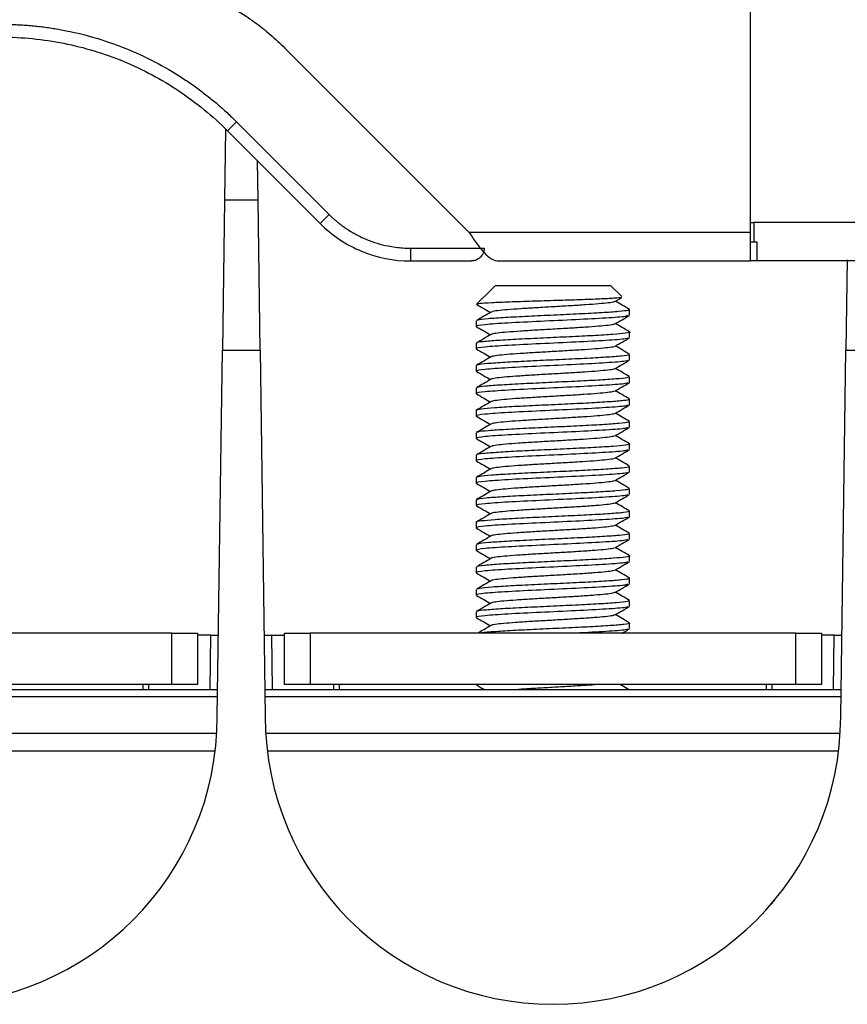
# Model space of a CAD drawing. Header units: millimetres. Extents: x 155473 to 158085, y 111018 to 114514.
# Tile 10 of 181: x 156872 to 156937, y 111979 to 112056. Entities that reach past the tile are written whole.
import ezdxf

# ---------------------------------------------------------------- set-up
doc = ezdxf.new("R2010")
doc.units = ezdxf.units.MM

msp = doc.modelspace()

# ---------------------------------------------------------------- linework, layer by layer
at = {"color": 7, "linetype": 'Continuous', "lineweight": 25}
for p, q in [((156929.169, 112039.106), (156929.169, 112058.862)), ((156892.756, 112053.498), (156907.148, 112039.106)), ((156888.968, 112047.741), (156888.26, 112047.034)), ((156888.968, 112047.741), (156896.216, 112040.492)), ((156888.11, 112047.157), (156888.033, 112041.596)), ((156888.26, 112047.034), (156895.509, 112039.785)), ((156890.654, 112041.596), (156890.611, 112044.683)), ((156888.033, 112041.596), (156887.869, 112029.871)), ((156890.654, 112041.596), (156888.033, 112041.596)), ((156890.818, 112029.871), (156890.654, 112041.596)), ((156896.216, 112040.492), (156895.509, 112039.785)), ((156929.419, 112039.856), (156929.419, 112038.356)), ((157066.011, 112039.856), (156929.419, 112039.856)), ((156907.148, 112039.106), (156929.169, 112039.106)), ((156929.669, 112038.356), (156929.669, 112036.856)), ((156902.58, 112037.856), (156908.338, 112037.856)), ((156902.58, 112037.856), (156902.58, 112036.856)), ((156902.58, 112036.856), (156907.338, 112036.856)), ((156909.504, 112036.856), (156929.169, 112036.856)), ((157065.761, 112036.856), (156929.669, 112036.856)), ((156936.716, 112036.952), (156936.617, 112029.871)), ((156908.853, 112034.583), (156907.766, 112033.496)), ((156909.217, 112034.946), (156908.853, 112034.583)), ((156909.217, 112034.946), (156909.82, 112034.946)), ((156909.82, 112034.946), (156918.217, 112034.946)), ((156919.098, 112034.065), (156918.217, 112034.946)), ((156918.555, 112033.68), (156919.082, 112033.985)), ((156907.743, 112033.465), (156907.758, 112033.459)), ((156919.717, 112032.614), (156919.717, 112033.049)), ((156907.717, 112032.175), (156907.717, 112031.739)), ((156919.717, 112030.864), (156919.717, 112031.3)), ((156907.717, 112030.424), (156907.717, 112029.989)), ((156887.469, 112001.246), (156887.869, 112029.871)), ((156887.869, 112029.871), (156890.818, 112029.871)), ((156890.818, 112029.871), (156891.218, 112001.246)), ((156936.218, 112001.246), (156936.617, 112029.871)), ((156936.617, 112029.871), (156939.566, 112029.871)), ((156919.717, 112029.114), (156919.717, 112029.549)), ((156907.717, 112028.675), (156907.717, 112028.239)), ((156919.717, 112027.364), (156919.717, 112027.799)), ((156907.717, 112026.924), (156907.717, 112026.489)), ((156919.717, 112025.614), (156919.717, 112026.05)), ((156907.717, 112025.175), (156907.717, 112024.739)), ((156919.717, 112023.864), (156919.717, 112024.299)), ((156907.717, 112023.425), (156907.717, 112022.989)), ((156919.717, 112022.114), (156919.717, 112022.55)), ((156907.717, 112021.674), (156907.717, 112021.239)), ((156919.717, 112020.364), (156919.717, 112020.799)), ((156907.717, 112019.925), (156907.717, 112019.489)), ((156919.717, 112018.614), (156919.717, 112019.049)), ((156907.717, 112018.174), (156907.717, 112017.739)), ((156919.717, 112016.864), (156919.717, 112017.3)), ((156907.717, 112016.425), (156907.717, 112015.989)), ((156919.717, 112015.114), (156919.717, 112015.549)), ((156907.717, 112014.675), (156907.717, 112014.239)), ((156919.717, 112013.364), (156919.717, 112013.8)), ((156907.717, 112012.924), (156907.717, 112012.489)), ((156919.717, 112011.614), (156919.717, 112012.049)), ((156907.717, 112011.175), (156907.717, 112010.739)), ((156919.717, 112009.864), (156919.717, 112010.299)), ((156907.717, 112009.424), (156907.717, 112008.989)), ((156919.717, 112008.114), (156919.717, 112008.55)), ((156883.922, 112007.756), (156845.922, 112007.756)), ((156883.922, 112003.756), (156883.922, 112007.756)), ((156883.922, 112007.756), (156885.922, 112007.756)), ((156885.922, 112007.756), (156885.922, 112003.756)), ((156886.972, 112007.606), (156885.922, 112007.606)), ((156886.913, 112003.356), (156886.972, 112007.606)), ((156886.972, 112007.606), (156887.558, 112007.606)), ((156891.129, 112007.606), (156891.715, 112007.606)), ((156891.715, 112007.606), (156891.774, 112003.356)), ((156891.715, 112007.606), (156892.722, 112007.606)), ((156892.722, 112003.756), (156892.722, 112007.756)), ((156892.722, 112007.756), (156894.722, 112007.756)), ((156894.722, 112007.756), (156894.722, 112003.756)), ((156932.722, 112007.756), (156894.722, 112007.756)), ((156932.722, 112003.756), (156932.722, 112007.756)), ((156932.722, 112007.756), (156934.722, 112007.756)), ((156934.722, 112007.756), (156934.722, 112003.756)), ((156935.721, 112007.606), (156934.722, 112007.606)), ((156935.661, 112003.356), (156935.721, 112007.606)), ((156935.721, 112007.606), (156936.306, 112007.606)), ((156883.922, 112003.756), (156845.922, 112003.756)), ((156882.099, 112003.756), (156882.092, 112003.356)), ((156885.922, 112003.756), (156883.922, 112003.756)), ((156894.722, 112003.756), (156892.722, 112003.756)), ((156932.722, 112003.756), (156894.722, 112003.756)), ((156896.595, 112003.356), (156896.588, 112003.756)), ((156907.717, 112003.756), (156907.717, 112003.739)), ((156907.729, 112003.739), (156907.762, 112003.716)), ((156930.847, 112003.756), (156930.84, 112003.356)), ((156934.722, 112003.756), (156932.722, 112003.756)), ((156842.44, 112003.356), (156887.499, 112003.356)), ((156887.491, 112002.795), (156842.448, 112002.795)), ((156891.188, 112003.356), (156936.247, 112003.356)), ((156936.239, 112002.795), (156891.196, 112002.795)), ((156842.508, 111999.932), (156887.431, 111999.932)), ((156891.256, 111999.932), (156936.179, 111999.932)), ((156887.304, 111998.528), (156842.634, 111998.528)), ((156936.053, 111998.528), (156891.382, 111998.528))]:
    msp.add_line(p, q, dxfattribs=at)
for centre in [(156864.969, 112001.246), (156913.718, 112001.246)]:
    msp.add_arc(centre, 22.5, 180, 0, dxfattribs=at)
for centre, major_axis, start_param, end_param in [((156882.988, 111973.678), (1.415, 81.022), 1.190894, 1.196205), ((156895.699, 111973.678), (-1.415, 81.022), 5.08698, 5.092291), ((156931.737, 111973.678), (1.415, 81.022), 1.190894, 1.196205)]:
    msp.add_ellipse(centre, major_axis=major_axis, ratio=0.024681, start_param=start_param, end_param=end_param, dxfattribs=at)
for points, knots in [([(156878.614, 112059.356), (156878.76, 112059.355), (156879.051, 112059.353), (156879.487, 112059.338), (156879.923, 112059.315), (156880.357, 112059.282), (156880.791, 112059.239), (156881.224, 112059.187), (156881.656, 112059.125), (156882.086, 112059.054), (156883.016, 112058.879), (156884.429, 112058.526), (156886.28, 112057.863), (156888.057, 112057.023), (156889.406, 112056.214), (156890.373, 112055.54), (156890.999, 112055.066), (156891.606, 112054.568), (156892.194, 112054.048), (156892.569, 112053.681), (156892.756, 112053.498)], [0, 0, 0, 0, 0.027842, 0.055638, 0.083402, 0.111147, 0.138886, 0.166633, 0.1944, 0.222202, 0.25005, 0.37501, 0.500005, 0.624965, 0.74996, 0.80004, 0.850007, 0.899937, 0.949909, 1, 1, 1, 1]), ([(156870.583, 112055.356), (156870.753, 112055.355), (156871.094, 112055.353), (156871.605, 112055.337), (156872.115, 112055.313), (156872.623, 112055.278), (156873.131, 112055.233), (156873.638, 112055.178), (156874.144, 112055.113), (156874.649, 112055.038), (156875.153, 112054.953), (156876.323, 112054.732), (156878.142, 112054.277), (156880.548, 112053.415), (156882.859, 112052.323), (156884.613, 112051.271), (156885.87, 112050.395), (156886.684, 112049.779), (156887.472, 112049.132), (156888.237, 112048.455), (156888.724, 112047.979), (156888.968, 112047.741)], [0, 0, 0, 0, 0.025061, 0.050083, 0.075077, 0.100053, 0.125019, 0.149986, 0.174962, 0.199959, 0.224986, 0.250051, 0.375015, 0.500006, 0.62497, 0.749961, 0.800042, 0.850009, 0.899939, 0.94991, 1, 1, 1, 1]), ([(156870.583, 112054.356), (156872.219, 112054.356), (156873.855, 112054.195), (156877.065, 112053.556), (156878.638, 112053.079), (156881.662, 112051.827), (156883.112, 112051.052), (156885.832, 112049.234), (156887.103, 112048.191), (156888.26, 112047.034)], [0, 0, 0, 0, 0.25, 0.25, 0.5, 0.5, 0.75, 0.75, 1, 1, 1, 1]), ([(156896.216, 112040.492), (156896.286, 112040.423), (156896.427, 112040.285), (156896.645, 112040.088), (156896.869, 112039.897), (156897.1, 112039.715), (156897.337, 112039.539), (156897.74, 112039.26), (156898.331, 112038.906), (156899.13, 112038.528), (156899.963, 112038.229), (156900.726, 112038.038), (156901.405, 112037.927), (156901.991, 112037.867), (156902.384, 112037.86), (156902.58, 112037.856)], [0, 0, 0, 0, 0.041739, 0.083393, 0.125007, 0.166625, 0.208292, 0.250053, 0.374996, 0.500017, 0.624959, 0.74998, 0.833363, 0.916583, 1, 1, 1, 1]), ([(156895.509, 112039.785), (156896.435, 112038.859), (156897.544, 112038.118), (156899.963, 112037.116), (156901.271, 112036.856), (156902.58, 112036.856)], [0, 0, 0, 0, 0.5, 0.5, 1, 1, 1, 1]), ([(156929.169, 112039.856), (156929.169, 112039.856), (156929.196, 112039.856), (156929.288, 112039.856), (156929.354, 112039.856), (156929.419, 112039.856)], [0, 0, 0, 0, 0.5, 0.5, 1, 1, 1, 1]), ([(156907.148, 112039.106), (156907.345, 112038.811), (156907.541, 112038.517), (156907.934, 112037.973), (156908.13, 112037.723), (156908.523, 112037.307), (156908.719, 112037.14), (156909.112, 112036.914), (156909.308, 112036.856), (156909.504, 112036.856)], [0, 0, 0, 0, 0.25, 0.25, 0.5, 0.5, 0.75, 0.75, 1, 1, 1, 1]), ([(156929.169, 112036.856), (156929.169, 112036.856), (156929.169, 112036.914), (156929.169, 112037.14), (156929.169, 112037.307), (156929.169, 112037.723), (156929.169, 112037.973), (156929.169, 112038.517), (156929.169, 112038.811), (156929.169, 112039.106)], [0, 0, 0, 0, 0.25, 0.25, 0.5, 0.5, 0.75, 0.75, 1, 1, 1, 1]), ([(156929.169, 112038.356), (156929.169, 112038.356), (156929.223, 112038.356), (156929.408, 112038.356), (156929.538, 112038.356), (156929.669, 112038.356)], [0, 0, 0, 0, 0.5, 0.5, 1, 1, 1, 1]), ([(156908.338, 112037.856), (156908.337, 112037.824), (156908.335, 112037.764), (156908.323, 112037.679), (156908.307, 112037.606), (156908.288, 112037.543), (156908.25, 112037.44), (156908.18, 112037.305), (156908.051, 112037.145), (156907.895, 112037.017), (156907.734, 112036.932), (156907.588, 112036.885), (156907.464, 112036.86), (156907.379, 112036.857), (156907.338, 112036.856)], [0, 0, 0, 0, 0.0704934, 0.1333513, 0.1885743, 0.2361643, 0.2761241, 0.4261177, 0.5541955, 0.683242, 0.7982139, 0.8676309, 0.9345796, 1, 1, 1, 1]), ([(156929.669, 112036.856), (156929.647, 112036.856), (156929.604, 112036.856), (156929.539, 112036.856), (156929.467, 112036.856), (156929.389, 112036.856), (156929.313, 112036.856), (156929.25, 112036.856), (156929.204, 112036.856), (156929.174, 112036.856), (156929.171, 112036.856), (156929.169, 112036.856)], [0, 0, 0, 0, 0.0834694, 0.1663751, 0.2501604, 0.3747768, 0.5001046, 0.6247209, 0.7500487, 0.874847, 1, 1, 1, 1]), ([(156919.066, 112034.012), (156919.073, 112034.007), (156919.107, 112033.981), (156918.55, 112033.935), (156917.436, 112033.877), (156915.842, 112033.817), (156913.984, 112033.759), (156912.06, 112033.7), (156910.272, 112033.641), (156908.853, 112033.583), (156907.93, 112033.526), (156907.833, 112033.49), (156907.788, 112033.474)], [0, 0, 0, 0, 0.031297, 0.136544, 0.242383, 0.350036, 0.458011, 0.568073, 0.678326, 0.790649, 0.903297, 1, 1, 1, 1]), ([(156918.514, 112033.679), (156918.509, 112033.67), (156918.491, 112033.636), (156918.087, 112033.574), (156917.337, 112033.501), (156916.298, 112033.422), (156915.069, 112033.348), (156913.741, 112033.27), (156912.409, 112033.195), (156911.176, 112033.119), (156910.128, 112033.041), (156909.368, 112032.967), (156908.957, 112032.905), (156908.933, 112032.872), (156908.926, 112032.864)], [0, 0, 0, 0, 0.034019, 0.12792, 0.220673, 0.314701, 0.407492, 0.501334, 0.594566, 0.687912, 0.78169, 0.874528, 0.968547, 1, 1, 1, 1]), ([(156919.705, 112033.067), (156919.514, 112033.178), (156919.147, 112033.391), (156918.779, 112033.604), (156918.602, 112033.707)], [0, 0, 0, 0, 0.5182, 1, 1, 1, 1]), ([(156907.738, 112033.466), (156907.928, 112033.356), (156908.293, 112033.145), (156908.657, 112032.933), (156908.832, 112032.832)], [0, 0, 0, 0, 0.520862, 1, 1, 1, 1]), ([(156908.887, 112032.864), (156908.697, 112032.753), (156908.316, 112032.532), (156907.936, 112032.312), (156907.745, 112032.201)], [0, 0, 0, 0, 0.4997524, 1, 1, 1, 1]), ([(156919.636, 112033.049), (156919.643, 112033.03), (156919.66, 112032.98), (156918.924, 112032.897), (156917.6, 112032.803), (156915.808, 112032.71), (156913.787, 112032.614), (156911.759, 112032.522), (156909.941, 112032.426), (156908.592, 112032.334), (156907.852, 112032.257), (156907.833, 112032.214), (156907.827, 112032.202)], [0, 0, 0, 0, 0.068527, 0.179483, 0.290442, 0.401399, 0.512356, 0.623314, 0.734271, 0.845233, 0.956189, 1, 1, 1, 1]), ([(156919.543, 112032.591), (156919.518, 112032.566), (156919.452, 112032.499), (156917.973, 112032.389), (156915.567, 112032.261), (156912.716, 112032.131), (156910.087, 112032.003), (156908.24, 112031.876), (156907.64, 112031.778), (156907.742, 112031.726), (156907.762, 112031.716)], [0, 0, 0, 0, 0.084668, 0.230971, 0.377656, 0.524894, 0.671406, 0.817733, 0.964611, 1, 1, 1, 1]), ([(156918.555, 112031.93), (156918.746, 112032.04), (156919.127, 112032.261), (156919.508, 112032.482), (156919.698, 112032.593)], [0, 0, 0, 0, 0.499765, 1, 1, 1, 1]), ([(156919.705, 112031.317), (156919.514, 112031.427), (156919.147, 112031.64), (156918.779, 112031.854), (156918.602, 112031.957)], [0, 0, 0, 0, 0.517788, 1, 1, 1, 1]), ([(156907.738, 112031.716), (156907.928, 112031.606), (156908.293, 112031.395), (156908.657, 112031.183), (156908.832, 112031.082)], [0, 0, 0, 0, 0.520905, 1, 1, 1, 1]), ([(156919.713, 112031.3), (156919.714, 112031.299), (156919.827, 112031.268), (156919.426, 112031.203), (156918.486, 112031.112), (156916.926, 112031.014), (156915.026, 112030.924), (156912.971, 112030.826), (156911.005, 112030.735), (156909.331, 112030.638), (156908.204, 112030.547), (156907.676, 112030.473), (156907.767, 112030.433), (156907.787, 112030.424)], [0, 0, 0, 0, 0.001372, 0.108884, 0.216401, 0.323912, 0.43143, 0.538941, 0.64646, 0.753971, 0.861489, 0.969001, 1, 1, 1, 1]), ([(156918.513, 112031.929), (156918.507, 112031.92), (156918.485, 112031.885), (156918.072, 112031.822), (156917.313, 112031.749), (156916.268, 112031.67), (156915.035, 112031.596), (156913.707, 112031.518), (156912.376, 112031.443), (156911.147, 112031.367), (156910.104, 112031.289), (156909.352, 112031.215), (156908.949, 112031.154), (156908.929, 112031.121), (156908.923, 112031.112)], [0, 0, 0, 0, 0.036401, 0.130135, 0.222763, 0.316651, 0.409283, 0.503011, 0.596049, 0.689308, 0.78291, 0.875637, 0.969505, 1, 1, 1, 1]), ([(156919.543, 112030.841), (156919.518, 112030.816), (156919.452, 112030.749), (156917.973, 112030.639), (156915.567, 112030.511), (156912.716, 112030.381), (156910.087, 112030.253), (156908.24, 112030.126), (156907.64, 112030.028), (156907.742, 112029.976), (156907.762, 112029.966)], [0, 0, 0, 0, 0.084674, 0.230977, 0.377661, 0.524899, 0.671409, 0.817735, 0.964612, 1, 1, 1, 1]), ([(156908.885, 112031.112), (156908.694, 112031.002), (156908.314, 112030.781), (156907.933, 112030.56), (156907.742, 112030.45)], [0, 0, 0, 0, 0.499729, 1, 1, 1, 1]), ([(156918.555, 112030.18), (156918.746, 112030.29), (156919.127, 112030.511), (156919.508, 112030.732), (156919.698, 112030.843)], [0, 0, 0, 0, 0.499822, 1, 1, 1, 1]), ([(156907.738, 112029.966), (156907.928, 112029.856), (156908.293, 112029.645), (156908.657, 112029.433), (156908.831, 112029.332)], [0, 0, 0, 0, 0.520965, 1, 1, 1, 1]), ([(156918.512, 112030.18), (156918.504, 112030.169), (156918.479, 112030.133), (156918.057, 112030.07), (156917.29, 112029.997), (156916.239, 112029.918), (156915.002, 112029.844), (156913.673, 112029.766), (156912.343, 112029.691), (156911.118, 112029.615), (156910.081, 112029.537), (156909.337, 112029.463), (156908.94, 112029.402), (156908.924, 112029.368), (156908.919, 112029.36)], [0, 0, 0, 0, 0.0387215, 0.1321556, 0.224533, 0.3181469, 0.4104937, 0.5039752, 0.5966929, 0.6897328, 0.7830255, 0.8755131, 0.9690979, 1, 1, 1, 1]), ([(156919.703, 112029.568), (156919.513, 112029.679), (156919.146, 112029.891), (156918.779, 112030.104), (156918.602, 112030.207)], [0, 0, 0, 0, 0.518435, 1, 1, 1, 1]), ([(156919.543, 112029.091), (156919.518, 112029.066), (156919.452, 112028.999), (156917.973, 112028.889), (156915.567, 112028.761), (156912.716, 112028.631), (156910.087, 112028.503), (156908.24, 112028.376), (156907.64, 112028.278), (156907.742, 112028.226), (156907.762, 112028.216)], [0, 0, 0, 0, 0.084681, 0.230983, 0.377666, 0.524903, 0.671412, 0.817737, 0.964614, 1, 1, 1, 1]), ([(156908.88, 112029.36), (156908.69, 112029.25), (156908.309, 112029.028), (156907.928, 112028.808), (156907.737, 112028.697)], [0, 0, 0, 0, 0.499721, 1, 1, 1, 1]), ([(156919.634, 112029.549), (156919.655, 112029.537), (156919.724, 112029.493), (156919.127, 112029.415), (156917.925, 112029.324), (156916.206, 112029.228), (156914.217, 112029.135), (156912.17, 112029.041), (156910.292, 112028.946), (156908.827, 112028.853), (156907.934, 112028.769), (156907.849, 112028.718), (156907.816, 112028.698)], [0, 0, 0, 0, 0.045114, 0.155584, 0.266062, 0.376533, 0.487008, 0.59748, 0.707951, 0.818422, 0.928893, 1, 1, 1, 1]), ([(156918.555, 112028.43), (156918.746, 112028.54), (156919.127, 112028.761), (156919.508, 112028.982), (156919.698, 112029.093)], [0, 0, 0, 0, 0.499878, 1, 1, 1, 1]), ([(156907.738, 112028.216), (156907.928, 112028.106), (156908.293, 112027.895), (156908.657, 112027.683), (156908.831, 112027.582)], [0, 0, 0, 0, 0.5209471, 1, 1, 1, 1]), ([(156918.511, 112028.43), (156918.502, 112028.418), (156918.473, 112028.382), (156918.041, 112028.318), (156917.266, 112028.245), (156916.209, 112028.166), (156914.969, 112028.092), (156913.638, 112028.014), (156912.31, 112027.939), (156911.089, 112027.863), (156910.058, 112027.785), (156909.321, 112027.711), (156908.932, 112027.65), (156908.919, 112027.616), (156908.916, 112027.608)], [0, 0, 0, 0, 0.04105, 0.13423, 0.226407, 0.319792, 0.411904, 0.505184, 0.597631, 0.690497, 0.783526, 0.875825, 0.969172, 1, 1, 1, 1]), ([(156919.698, 112027.821), (156919.508, 112027.931), (156919.143, 112028.143), (156918.777, 112028.355), (156918.602, 112028.457)], [0, 0, 0, 0, 0.5202598, 1, 1, 1, 1]), ([(156919.543, 112027.341), (156919.518, 112027.316), (156919.452, 112027.249), (156917.973, 112027.139), (156915.567, 112027.011), (156912.716, 112026.881), (156910.087, 112026.753), (156908.24, 112026.626), (156907.64, 112026.528), (156907.742, 112026.476), (156907.762, 112026.466)], [0, 0, 0, 0, 0.084688, 0.230989, 0.377671, 0.524907, 0.671415, 0.817739, 0.964615, 1, 1, 1, 1]), ([(156908.877, 112027.608), (156908.686, 112027.498), (156908.306, 112027.277), (156907.925, 112027.056), (156907.734, 112026.945)], [0, 0, 0, 0, 0.499716, 1, 1, 1, 1]), ([(156919.663, 112027.799), (156919.642, 112027.774), (156919.594, 112027.717), (156918.718, 112027.63), (156917.291, 112027.535), (156915.44, 112027.443), (156913.399, 112027.346), (156911.396, 112027.255), (156909.642, 112027.158), (156908.4, 112027.067), (156907.768, 112026.993), (156907.796, 112026.954), (156907.802, 112026.945)], [0, 0, 0, 0, 0.088745, 0.198911, 0.309077, 0.419247, 0.529413, 0.639585, 0.749751, 0.859924, 0.97009, 1, 1, 1, 1]), ([(156918.555, 112026.68), (156918.746, 112026.79), (156919.127, 112027.011), (156919.508, 112027.232), (156919.698, 112027.343)], [0, 0, 0, 0, 0.4999336, 1, 1, 1, 1]), ([(156918.511, 112026.68), (156918.5, 112026.668), (156918.466, 112026.631), (156918.025, 112026.566), (156917.242, 112026.493), (156916.18, 112026.414), (156914.936, 112026.34), (156913.604, 112026.262), (156912.277, 112026.187), (156911.06, 112026.111), (156910.035, 112026.034), (156909.306, 112025.959), (156908.923, 112025.898), (156908.915, 112025.865), (156908.913, 112025.856)], [0, 0, 0, 0, 0.043377, 0.136319, 0.228316, 0.32149, 0.413387, 0.506482, 0.598681, 0.691389, 0.784171, 0.876302, 0.969427, 1, 1, 1, 1]), ([(156919.692, 112026.074), (156919.502, 112026.185), (156919.139, 112026.395), (156918.775, 112026.606), (156918.602, 112026.707)], [0, 0, 0, 0, 0.5230801, 1, 1, 1, 1]), ([(156919.607, 112026.075), (156919.654, 112026.06), (156919.801, 112026.015), (156919.313, 112025.935), (156918.226, 112025.844), (156916.592, 112025.747), (156914.644, 112025.656), (156912.588, 112025.559), (156910.664, 112025.467), (156909.067, 112025.372), (156908.064, 112025.278), (156907.628, 112025.212), (156907.738, 112025.178), (156907.748, 112025.175)], [0, 0, 0, 0, 0.0492375, 0.1537043, 0.2581782, 0.3626448, 0.4671187, 0.5715854, 0.6760578, 0.7805249, 0.8849941, 0.9894612, 1, 1, 1, 1]), ([(156908.874, 112025.857), (156908.684, 112025.746), (156908.303, 112025.525), (156907.922, 112025.304), (156907.731, 112025.194)], [0, 0, 0, 0, 0.499718, 1, 1, 1, 1]), ([(156907.738, 112026.466), (156907.928, 112026.356), (156908.293, 112026.145), (156908.657, 112025.933), (156908.831, 112025.832)], [0, 0, 0, 0, 0.520879, 1, 1, 1, 1]), ([(156919.543, 112025.591), (156919.518, 112025.566), (156919.452, 112025.499), (156917.973, 112025.389), (156915.567, 112025.261), (156912.716, 112025.131), (156910.087, 112025.003), (156908.24, 112024.876), (156907.64, 112024.778), (156907.742, 112024.726), (156907.762, 112024.716)], [0, 0, 0, 0, 0.084695, 0.230995, 0.377676, 0.524911, 0.671419, 0.817742, 0.964616, 1, 1, 1, 1]), ([(156918.555, 112024.93), (156918.746, 112025.04), (156919.127, 112025.261), (156919.508, 112025.482), (156919.698, 112025.593)], [0, 0, 0, 0, 0.49999, 1, 1, 1, 1]), ([(156907.738, 112024.716), (156907.928, 112024.606), (156908.293, 112024.395), (156908.657, 112024.183), (156908.832, 112024.082)], [0, 0, 0, 0, 0.520774, 1, 1, 1, 1]), ([(156919.635, 112024.299), (156919.643, 112024.281), (156919.667, 112024.231), (156918.946, 112024.149), (156917.633, 112024.055), (156915.848, 112023.961), (156913.83, 112023.866), (156911.799, 112023.774), (156909.976, 112023.678), (156908.61, 112023.586), (156907.843, 112023.505), (156907.822, 112023.458), (156907.815, 112023.443)], [0, 0, 0, 0, 0.065529, 0.17532, 0.285115, 0.394906, 0.504697, 0.61449, 0.724281, 0.834077, 0.943868, 1, 1, 1, 1]), ([(156918.511, 112024.93), (156918.498, 112024.917), (156918.46, 112024.879), (156918.009, 112024.814), (156917.217, 112024.741), (156916.15, 112024.662), (156914.902, 112024.589), (156913.57, 112024.51), (156912.244, 112024.435), (156911.032, 112024.359), (156910.012, 112024.282), (156909.291, 112024.207), (156908.916, 112024.146), (156908.912, 112024.113), (156908.911, 112024.105)], [0, 0, 0, 0, 0.045707, 0.138431, 0.230275, 0.323257, 0.414967, 0.507899, 0.599875, 0.692446, 0.785002, 0.876991, 0.969916, 1, 1, 1, 1]), ([(156919.689, 112024.326), (156919.499, 112024.436), (156919.136, 112024.646), (156918.774, 112024.857), (156918.602, 112024.957)], [0, 0, 0, 0, 0.524985, 1, 1, 1, 1]), ([(156919.543, 112023.841), (156919.518, 112023.816), (156919.452, 112023.749), (156917.973, 112023.639), (156915.567, 112023.511), (156912.716, 112023.381), (156910.087, 112023.253), (156908.24, 112023.126), (156907.64, 112023.028), (156907.742, 112022.976), (156907.762, 112022.966)], [0, 0, 0, 0, 0.084702, 0.231001, 0.377681, 0.524915, 0.671422, 0.817744, 0.964618, 1, 1, 1, 1]), ([(156908.871, 112024.105), (156908.681, 112023.994), (156908.3, 112023.773), (156907.92, 112023.553), (156907.729, 112023.442)], [0, 0, 0, 0, 0.499736, 1, 1, 1, 1]), ([(156918.555, 112023.18), (156918.746, 112023.29), (156919.127, 112023.511), (156919.508, 112023.732), (156919.698, 112023.843)], [0, 0, 0, 0, 0.500046, 1, 1, 1, 1]), ([(156907.738, 112022.966), (156907.928, 112022.856), (156908.293, 112022.645), (156908.657, 112022.433), (156908.832, 112022.332)], [0, 0, 0, 0, 0.52069, 1, 1, 1, 1]), ([(156918.511, 112023.18), (156918.496, 112023.166), (156918.454, 112023.128), (156917.993, 112023.063), (156917.193, 112022.989), (156916.12, 112022.91), (156914.869, 112022.837), (156913.536, 112022.758), (156912.212, 112022.684), (156911.003, 112022.607), (156909.989, 112022.53), (156909.277, 112022.455), (156908.909, 112022.395), (156908.909, 112022.362), (156908.908, 112022.354)], [0, 0, 0, 0, 0.048078, 0.140681, 0.232469, 0.325356, 0.416977, 0.509839, 0.601692, 0.69422, 0.786645, 0.878592, 0.971412, 1, 1, 1, 1]), ([(156919.688, 112022.576), (156919.498, 112022.687), (156919.135, 112022.897), (156918.773, 112023.107), (156918.602, 112023.207)], [0, 0, 0, 0, 0.525653, 1, 1, 1, 1]), ([(156919.543, 112022.091), (156919.518, 112022.066), (156919.452, 112021.999), (156917.973, 112021.889), (156915.567, 112021.761), (156912.716, 112021.631), (156910.087, 112021.503), (156908.24, 112021.376), (156907.64, 112021.278), (156907.742, 112021.226), (156907.762, 112021.216)], [0, 0, 0, 0, 0.084708, 0.231006, 0.377686, 0.524919, 0.671425, 0.817746, 0.964619, 1, 1, 1, 1]), ([(156908.87, 112022.354), (156908.68, 112022.244), (156908.3, 112022.023), (156907.919, 112021.802), (156907.729, 112021.692)], [0, 0, 0, 0, 0.499765, 1, 1, 1, 1]), ([(156919.619, 112022.577), (156919.658, 112022.568), (156919.834, 112022.528), (156919.46, 112022.455), (156918.508, 112022.363), (156916.964, 112022.266), (156915.067, 112022.175), (156913.013, 112022.078), (156911.043, 112021.987), (156909.362, 112021.89), (156908.221, 112021.799), (156907.682, 112021.725), (156907.769, 112021.684), (156907.79, 112021.674)], [0, 0, 0, 0, 0.029687, 0.133918, 0.238153, 0.342384, 0.446621, 0.550851, 0.655089, 0.759319, 0.863556, 0.967787, 1, 1, 1, 1]), ([(156918.555, 112021.43), (156918.746, 112021.54), (156919.127, 112021.761), (156919.508, 112021.982), (156919.698, 112022.093)], [0, 0, 0, 0, 0.5001014, 1, 1, 1, 1]), ([(156907.738, 112021.216), (156907.928, 112021.106), (156908.293, 112020.895), (156908.657, 112020.683), (156908.832, 112020.582)], [0, 0, 0, 0, 0.520688, 1, 1, 1, 1]), ([(156918.511, 112021.43), (156918.495, 112021.416), (156918.447, 112021.376), (156917.976, 112021.311), (156917.169, 112021.237), (156916.09, 112021.158), (156914.835, 112021.085), (156913.501, 112021.006), (156912.179, 112020.932), (156910.975, 112020.854), (156909.967, 112020.778), (156909.264, 112020.703), (156908.905, 112020.643), (156908.907, 112020.612), (156908.907, 112020.605)], [0, 0, 0, 0, 0.050534, 0.143175, 0.235073, 0.328025, 0.419721, 0.512674, 0.604568, 0.697213, 0.789667, 0.881735, 0.97461, 1, 1, 1, 1]), ([(156919.691, 112020.825), (156919.5, 112020.935), (156919.137, 112021.146), (156918.774, 112021.357), (156918.602, 112021.457)], [0, 0, 0, 0, 0.524833, 1, 1, 1, 1]), ([(156908.871, 112020.605), (156908.681, 112020.495), (156908.301, 112020.274), (156907.921, 112020.053), (156907.73, 112019.943)], [0, 0, 0, 0, 0.499797, 1, 1, 1, 1]), ([(156919.636, 112020.799), (156919.656, 112020.787), (156919.73, 112020.745), (156919.145, 112020.667), (156917.956, 112020.576), (156916.245, 112020.48), (156914.259, 112020.387), (156912.211, 112020.292), (156910.328, 112020.198), (156908.851, 112020.105), (156907.932, 112020.019), (156907.839, 112019.966), (156907.8, 112019.944)], [0, 0, 0, 0, 0.042598, 0.152495, 0.262399, 0.372296, 0.482199, 0.592096, 0.701995, 0.811892, 0.92179, 1, 1, 1, 1]), ([(156919.543, 112020.341), (156919.518, 112020.316), (156919.452, 112020.249), (156917.973, 112020.139), (156915.567, 112020.011), (156912.716, 112019.881), (156910.087, 112019.753), (156908.24, 112019.626), (156907.64, 112019.528), (156907.742, 112019.476), (156907.762, 112019.466)], [0, 0, 0, 0, 0.084715, 0.231012, 0.377691, 0.524923, 0.671428, 0.817748, 0.96462, 1, 1, 1, 1]), ([(156918.512, 112019.68), (156918.493, 112019.665), (156918.441, 112019.625), (156917.96, 112019.559), (156917.144, 112019.485), (156916.06, 112019.406), (156914.802, 112019.333), (156913.467, 112019.254), (156912.146, 112019.18), (156910.946, 112019.102), (156909.944, 112019.026), (156909.251, 112018.951), (156908.901, 112018.893), (156908.905, 112018.862), (156908.905, 112018.857)], [0, 0, 0, 0, 0.053092, 0.145939, 0.238116, 0.331301, 0.423242, 0.516455, 0.60856, 0.70149, 0.794139, 0.886501, 0.979598, 1, 1, 1, 1]), ([(156918.555, 112019.68), (156918.746, 112019.79), (156919.127, 112020.012), (156919.508, 112020.232), (156919.698, 112020.343)], [0, 0, 0, 0, 0.500157, 1, 1, 1, 1]), ([(156919.695, 112019.073), (156919.505, 112019.183), (156919.14, 112019.394), (156918.776, 112019.606), (156918.602, 112019.707)], [0, 0, 0, 0, 0.522954, 1, 1, 1, 1]), ([(156908.875, 112018.857), (156908.685, 112018.747), (156908.305, 112018.526), (156907.925, 112018.306), (156907.734, 112018.196)], [0, 0, 0, 0, 0.499827, 1, 1, 1, 1]), ([(156907.738, 112019.466), (156907.928, 112019.356), (156908.293, 112019.145), (156908.657, 112018.933), (156908.831, 112018.832)], [0, 0, 0, 0, 0.520728, 1, 1, 1, 1]), ([(156919.659, 112019.049), (156919.642, 112019.025), (156919.602, 112018.969), (156918.742, 112018.882), (156917.326, 112018.787), (156915.481, 112018.695), (156913.442, 112018.598), (156911.436, 112018.507), (156909.675, 112018.41), (156908.42, 112018.319), (156907.776, 112018.244), (156907.8, 112018.205), (156907.805, 112018.196)], [0, 0, 0, 0, 0.086487, 0.196677, 0.306867, 0.417059, 0.527249, 0.637444, 0.747634, 0.85783, 0.968019, 1, 1, 1, 1]), ([(156919.543, 112018.591), (156919.518, 112018.566), (156919.452, 112018.499), (156917.973, 112018.389), (156915.567, 112018.261), (156912.716, 112018.131), (156910.087, 112018.003), (156908.24, 112017.876), (156907.64, 112017.778), (156907.742, 112017.726), (156907.762, 112017.716)], [0, 0, 0, 0, 0.084722, 0.231018, 0.377696, 0.524927, 0.671431, 0.817751, 0.964622, 1, 1, 1, 1]), ([(156918.555, 112017.93), (156918.746, 112018.04), (156919.127, 112018.262), (156919.508, 112018.482), (156919.698, 112018.593)], [0, 0, 0, 0, 0.500213, 1, 1, 1, 1]), ([(156919.616, 112017.321), (156919.658, 112017.309), (156919.801, 112017.265), (156919.327, 112017.187), (156918.255, 112017.096), (156916.63, 112016.999), (156914.687, 112016.908), (156912.63, 112016.811), (156910.701, 112016.719), (156909.095, 112016.623), (156908.078, 112016.53), (156907.633, 112016.464), (156907.741, 112016.428), (156907.753, 112016.425)], [0, 0, 0, 0, 0.0431489, 0.1480474, 0.2529531, 0.3578513, 0.4627571, 0.5676555, 0.6725599, 0.7774587, 0.8823602, 0.9872591, 1, 1, 1, 1]), ([(156907.738, 112017.716), (156907.928, 112017.606), (156908.293, 112017.395), (156908.657, 112017.183), (156908.831, 112017.082)], [0, 0, 0, 0, 0.520675, 1, 1, 1, 1]), ([(156918.513, 112017.93), (156918.491, 112017.915), (156918.434, 112017.874), (156917.943, 112017.807), (156917.119, 112017.733), (156916.029, 112017.654), (156914.768, 112017.581), (156913.433, 112017.502), (156912.114, 112017.428), (156910.918, 112017.35), (156909.921, 112017.274), (156909.24, 112017.199), (156908.899, 112017.143), (156908.903, 112017.114), (156908.903, 112017.11)], [0, 0, 0, 0, 0.055752, 0.148947, 0.241553, 0.335114, 0.427449, 0.521065, 0.613529, 0.706888, 0.799876, 0.892679, 0.986143, 1, 1, 1, 1]), ([(156919.699, 112017.321), (156919.509, 112017.431), (156919.143, 112017.643), (156918.777, 112017.855), (156918.602, 112017.957)], [0, 0, 0, 0, 0.52122, 1, 1, 1, 1]), ([(156919.543, 112016.841), (156919.518, 112016.816), (156919.452, 112016.749), (156917.973, 112016.639), (156915.567, 112016.511), (156912.716, 112016.381), (156910.087, 112016.253), (156908.24, 112016.126), (156907.64, 112016.028), (156907.742, 112015.976), (156907.762, 112015.966)], [0, 0, 0, 0, 0.084729, 0.231024, 0.377701, 0.524931, 0.671434, 0.817753, 0.964623, 1, 1, 1, 1]), ([(156908.88, 112017.11), (156908.691, 112017), (156908.311, 112016.779), (156907.931, 112016.559), (156907.74, 112016.449)], [0, 0, 0, 0, 0.499825, 1, 1, 1, 1]), ([(156918.555, 112016.18), (156918.746, 112016.29), (156919.127, 112016.512), (156919.508, 112016.732), (156919.698, 112016.843)], [0, 0, 0, 0, 0.500269, 1, 1, 1, 1]), ([(156907.738, 112015.966), (156907.928, 112015.856), (156908.293, 112015.645), (156908.657, 112015.433), (156908.832, 112015.332)], [0, 0, 0, 0, 0.52052, 1, 1, 1, 1]), ([(156918.514, 112016.18), (156918.49, 112016.164), (156918.428, 112016.122), (156917.926, 112016.055), (156917.094, 112015.981), (156915.999, 112015.902), (156914.735, 112015.829), (156913.399, 112015.75), (156912.081, 112015.676), (156910.891, 112015.598), (156909.899, 112015.523), (156909.228, 112015.447), (156908.896, 112015.392), (156908.9, 112015.365), (156908.9, 112015.363)], [0, 0, 0, 0, 0.058363, 0.151791, 0.244716, 0.338537, 0.431155, 0.525059, 0.617773, 0.711445, 0.804656, 0.89779, 0.991505, 1, 1, 1, 1]), ([(156919.702, 112015.569), (156919.511, 112015.679), (156919.145, 112015.892), (156918.778, 112016.105), (156918.602, 112016.207)], [0, 0, 0, 0, 0.519828, 1, 1, 1, 1]), ([(156919.543, 112015.091), (156919.518, 112015.066), (156919.452, 112014.999), (156917.973, 112014.889), (156915.567, 112014.761), (156912.716, 112014.631), (156910.087, 112014.503), (156908.24, 112014.376), (156907.64, 112014.278), (156907.742, 112014.226), (156907.762, 112014.216)], [0, 0, 0, 0, 0.084736, 0.23103, 0.377706, 0.524935, 0.671437, 0.817755, 0.964624, 1, 1, 1, 1]), ([(156908.885, 112015.363), (156908.695, 112015.252), (156908.315, 112015.032), (156907.935, 112014.811), (156907.744, 112014.701)], [0, 0, 0, 0, 0.4997961, 1, 1, 1, 1]), ([(156919.633, 112015.549), (156919.644, 112015.531), (156919.673, 112015.483), (156918.967, 112015.4), (156917.666, 112015.307), (156915.888, 112015.213), (156913.872, 112015.118), (156911.84, 112015.026), (156910.009, 112014.93), (156908.637, 112014.838), (156907.869, 112014.759), (156907.838, 112014.715), (156907.829, 112014.701)], [0, 0, 0, 0, 0.063899, 0.174816, 0.285736, 0.396653, 0.50757, 0.618488, 0.729405, 0.840326, 0.951243, 1, 1, 1, 1]), ([(156918.555, 112014.43), (156918.746, 112014.54), (156919.127, 112014.762), (156919.508, 112014.982), (156919.698, 112015.093)], [0, 0, 0, 0, 0.500324, 1, 1, 1, 1]), ([(156918.515, 112014.43), (156918.489, 112014.413), (156918.421, 112014.371), (156917.908, 112014.303), (156917.069, 112014.229), (156915.969, 112014.15), (156914.701, 112014.077), (156913.364, 112013.998), (156912.049, 112013.924), (156910.863, 112013.846), (156909.877, 112013.771), (156909.216, 112013.695), (156908.89, 112013.642), (156908.896, 112013.615), (156908.896, 112013.614)], [0, 0, 0, 0, 0.060879, 0.154368, 0.247446, 0.341356, 0.434092, 0.52811, 0.620909, 0.714723, 0.807985, 0.901285, 0.995078, 1, 1, 1, 1]), ([(156919.704, 112013.817), (156919.514, 112013.928), (156919.146, 112014.141), (156918.779, 112014.354), (156918.602, 112014.457)], [0, 0, 0, 0, 0.518546, 1, 1, 1, 1]), ([(156907.738, 112014.216), (156907.928, 112014.106), (156908.293, 112013.895), (156908.657, 112013.683), (156908.832, 112013.582)], [0, 0, 0, 0, 0.520411, 1, 1, 1, 1]), ([(156908.887, 112013.614), (156908.697, 112013.503), (156908.317, 112013.282), (156907.936, 112013.062), (156907.745, 112012.951)], [0, 0, 0, 0, 0.499763, 1, 1, 1, 1]), ([(156919.657, 112013.818), (156919.679, 112013.813), (156919.835, 112013.776), (156919.467, 112013.707), (156918.536, 112013.615), (156917, 112013.518), (156915.109, 112013.427), (156913.055, 112013.33), (156911.081, 112013.239), (156909.392, 112013.142), (156908.238, 112013.051), (156907.687, 112012.976), (156907.771, 112012.935), (156907.792, 112012.924)], [0, 0, 0, 0, 0.017619, 0.122912, 0.228208, 0.333501, 0.4388, 0.544092, 0.649392, 0.754684, 0.859983, 0.965275, 1, 1, 1, 1]), ([(156919.543, 112013.341), (156919.518, 112013.316), (156919.452, 112013.249), (156917.973, 112013.139), (156915.567, 112013.011), (156912.716, 112012.881), (156910.087, 112012.753), (156908.24, 112012.626), (156907.64, 112012.528), (156907.742, 112012.476), (156907.762, 112012.466)], [0, 0, 0, 0, 0.084742, 0.231036, 0.377711, 0.524939, 0.671441, 0.817757, 0.964626, 1, 1, 1, 1]), ([(156918.555, 112012.68), (156918.746, 112012.79), (156919.127, 112013.012), (156919.508, 112013.232), (156919.698, 112013.343)], [0, 0, 0, 0, 0.50038, 1, 1, 1, 1]), ([(156919.705, 112012.067), (156919.515, 112012.177), (156919.147, 112012.39), (156918.779, 112012.604), (156918.602, 112012.707)], [0, 0, 0, 0, 0.517806, 1, 1, 1, 1]), ([(156907.738, 112012.466), (156907.928, 112012.356), (156908.293, 112012.145), (156908.657, 112011.933), (156908.832, 112011.832)], [0, 0, 0, 0, 0.520421, 1, 1, 1, 1]), ([(156919.638, 112012.049), (156919.658, 112012.038), (156919.736, 112011.996), (156919.163, 112011.919), (156917.987, 112011.828), (156916.284, 112011.732), (156914.302, 112011.639), (156912.253, 112011.544), (156910.363, 112011.45), (156908.878, 112011.357), (156907.961, 112011.273), (156907.861, 112011.221), (156907.821, 112011.201)], [0, 0, 0, 0, 0.040676, 0.151553, 0.262437, 0.373313, 0.484195, 0.595072, 0.70595, 0.816827, 0.927704, 1, 1, 1, 1]), ([(156918.517, 112012.68), (156918.487, 112012.663), (156918.414, 112012.62), (156917.891, 112012.552), (156917.044, 112012.477), (156915.938, 112012.398), (156914.667, 112012.325), (156913.33, 112012.246), (156912.016, 112012.172), (156910.835, 112012.094), (156909.855, 112012.019), (156909.204, 112011.943), (156908.884, 112011.89), (156908.892, 112011.864), (156908.892, 112011.863)], [0, 0, 0, 0, 0.063273, 0.15663, 0.249676, 0.343479, 0.436149, 0.530088, 0.622785, 0.716547, 0.809673, 0.902947, 0.996625, 1, 1, 1, 1]), ([(156919.543, 112011.591), (156919.518, 112011.566), (156919.452, 112011.499), (156917.973, 112011.389), (156915.567, 112011.261), (156912.716, 112011.131), (156910.087, 112011.003), (156908.24, 112010.876), (156907.64, 112010.778), (156907.742, 112010.726), (156907.762, 112010.716)], [0, 0, 0, 0, 0.084749, 0.231042, 0.377716, 0.524943, 0.671444, 0.817759, 0.964627, 1, 1, 1, 1]), ([(156908.886, 112011.863), (156908.695, 112011.753), (156908.315, 112011.531), (156907.934, 112011.311), (156907.743, 112011.2)], [0, 0, 0, 0, 0.499736, 1, 1, 1, 1]), ([(156918.555, 112010.93), (156918.746, 112011.04), (156919.127, 112011.262), (156919.508, 112011.482), (156919.698, 112011.593)], [0, 0, 0, 0, 0.500435, 1, 1, 1, 1]), ([(156907.738, 112010.716), (156907.928, 112010.606), (156908.292, 112010.395), (156908.657, 112010.183), (156908.832, 112010.082)], [0, 0, 0, 0, 0.5204897, 1, 1, 1, 1]), ([(156918.519, 112010.93), (156918.486, 112010.912), (156918.408, 112010.868), (156917.873, 112010.8), (156917.018, 112010.725), (156915.907, 112010.646), (156914.634, 112010.573), (156913.296, 112010.494), (156911.984, 112010.421), (156910.807, 112010.342), (156909.834, 112010.267), (156909.19, 112010.191), (156908.877, 112010.138), (156908.888, 112010.112), (156908.888, 112010.111)], [0, 0, 0, 0, 0.065555, 0.158624, 0.251485, 0.345026, 0.437478, 0.531181, 0.623625, 0.717177, 0.810016, 0.903109, 0.996514, 1, 1, 1, 1]), ([(156919.704, 112010.318), (156919.513, 112010.428), (156919.146, 112010.641), (156918.779, 112010.854), (156918.602, 112010.957)], [0, 0, 0, 0, 0.518086, 1, 1, 1, 1]), ([(156919.543, 112009.841), (156919.518, 112009.816), (156919.452, 112009.749), (156917.973, 112009.639), (156915.567, 112009.511), (156912.716, 112009.381), (156910.087, 112009.253), (156908.24, 112009.126), (156907.64, 112009.028), (156907.742, 112008.976), (156907.762, 112008.966)], [0, 0, 0, 0, 0.084756, 0.231048, 0.377721, 0.524947, 0.671447, 0.817762, 0.964628, 1, 1, 1, 1]), ([(156908.882, 112010.111), (156908.692, 112010.001), (156908.311, 112009.779), (156907.93, 112009.559), (156907.739, 112009.448)], [0, 0, 0, 0, 0.499722, 1, 1, 1, 1]), ([(156919.655, 112010.299), (156919.641, 112010.275), (156919.609, 112010.22), (156918.766, 112010.134), (156917.36, 112010.039), (156915.522, 112009.947), (156913.485, 112009.85), (156911.476, 112009.759), (156909.707, 112009.662), (156908.441, 112009.571), (156907.788, 112009.497), (156907.805, 112009.457), (156907.808, 112009.448)], [0, 0, 0, 0, 0.084482, 0.195028, 0.305574, 0.416122, 0.526668, 0.637219, 0.747764, 0.858317, 0.968862, 1, 1, 1, 1]), ([(156918.555, 112009.18), (156918.746, 112009.29), (156919.127, 112009.512), (156919.508, 112009.732), (156919.698, 112009.843)], [0, 0, 0, 0, 0.500491, 1, 1, 1, 1]), ([(156907.738, 112008.966), (156907.928, 112008.856), (156908.292, 112008.645), (156908.657, 112008.433), (156908.831, 112008.332)], [0, 0, 0, 0, 0.520501, 1, 1, 1, 1]), ([(156918.521, 112009.18), (156918.485, 112009.161), (156918.401, 112009.117), (156917.855, 112009.048), (156916.993, 112008.973), (156915.876, 112008.895), (156914.6, 112008.821), (156913.262, 112008.742), (156911.952, 112008.669), (156910.78, 112008.59), (156909.813, 112008.515), (156909.177, 112008.439), (156908.87, 112008.386), (156908.884, 112008.36), (156908.885, 112008.359)], [0, 0, 0, 0, 0.067805, 0.160556, 0.253208, 0.346455, 0.438664, 0.5321, 0.624267, 0.717579, 0.810105, 0.902985, 0.996088, 1, 1, 1, 1]), ([(156919.7, 112008.57), (156919.51, 112008.68), (156919.144, 112008.892), (156918.778, 112009.105), (156918.602, 112009.207)], [0, 0, 0, 0, 0.519477, 1, 1, 1, 1]), ([(156908.878, 112008.359), (156908.687, 112008.248), (156908.341, 112008.047), (156907.995, 112007.846), (156907.838, 112007.756)], [0, 0, 0, 0, 0.54945, 1, 1, 1, 1]), ([(156919.671, 112008.55), (156919.686, 112008.545), (156919.791, 112008.509), (156919.33, 112008.439), (156918.287, 112008.348), (156916.667, 112008.251), (156914.728, 112008.16), (156912.675, 112008.063), (156910.727, 112007.971), (156909.166, 112007.875), (156908.231, 112007.805), (156908.072, 112007.765), (156908.038, 112007.756)], [0, 0, 0, 0, 0.018764, 0.1373, 0.255844, 0.374381, 0.492925, 0.611461, 0.730005, 0.848542, 0.967082, 1, 1, 1, 1]), ([(156919.543, 112008.091), (156919.519, 112008.066), (156919.454, 112007.999), (156917.957, 112007.889), (156916.374, 112007.802), (156915.424, 112007.758), (156915.388, 112007.756)], [0, 0, 0, 0, 0.221018, 0.602471, 0.984918, 1, 1, 1, 1]), ([(156919.117, 112007.756), (156919.12, 112007.758), (156919.314, 112007.87), (156919.508, 112007.982), (156919.698, 112008.093)], [0, 0, 0, 0, 0.017414, 1, 1, 1, 1]), ([(156907.738, 112003.716), (156907.928, 112003.606), (156908.135, 112003.486), (156908.342, 112003.366), (156908.36, 112003.356)], [0, 0, 0, 0, 0.915512, 1, 1, 1, 1]), ([(156917.332, 112003.756), (156917.186, 112003.743), (156916.758, 112003.704), (156915.775, 112003.639), (156914.5, 112003.565), (156913.161, 112003.486), (156911.967, 112003.419), (156911.306, 112003.375), (156911.025, 112003.356)], [0, 0, 0, 0, 0.098907, 0.290066, 0.479451, 0.671159, 0.860246, 1, 1, 1, 1]), ([(156919.637, 112003.356), (156919.464, 112003.456), (156919.234, 112003.59), (156919.004, 112003.723), (156918.948, 112003.756)], [0, 0, 0, 0, 0.754219, 1, 1, 1, 1]), ([(156881.621, 111986.115), (156881.726, 111986.231), (156881.917, 111986.444), (156882.22, 111986.799), (156882.438, 111987.064), (156882.51, 111987.155), (156882.514, 111987.16)], [0, 0, 0, 0, 0.288254, 0.527301, 0.974972, 1, 1, 1, 1]), ([(156930.369, 111986.115), (156930.474, 111986.231), (156930.665, 111986.444), (156930.968, 111986.798), (156931.186, 111987.064), (156931.258, 111987.154), (156931.262, 111987.159)], [0, 0, 0, 0, 0.288254, 0.527262, 0.974973, 1, 1, 1, 1])]:
    msp.add_open_spline(points, degree=3, knots=knots, dxfattribs=at)

doc.saveas('drawing.dxf')
